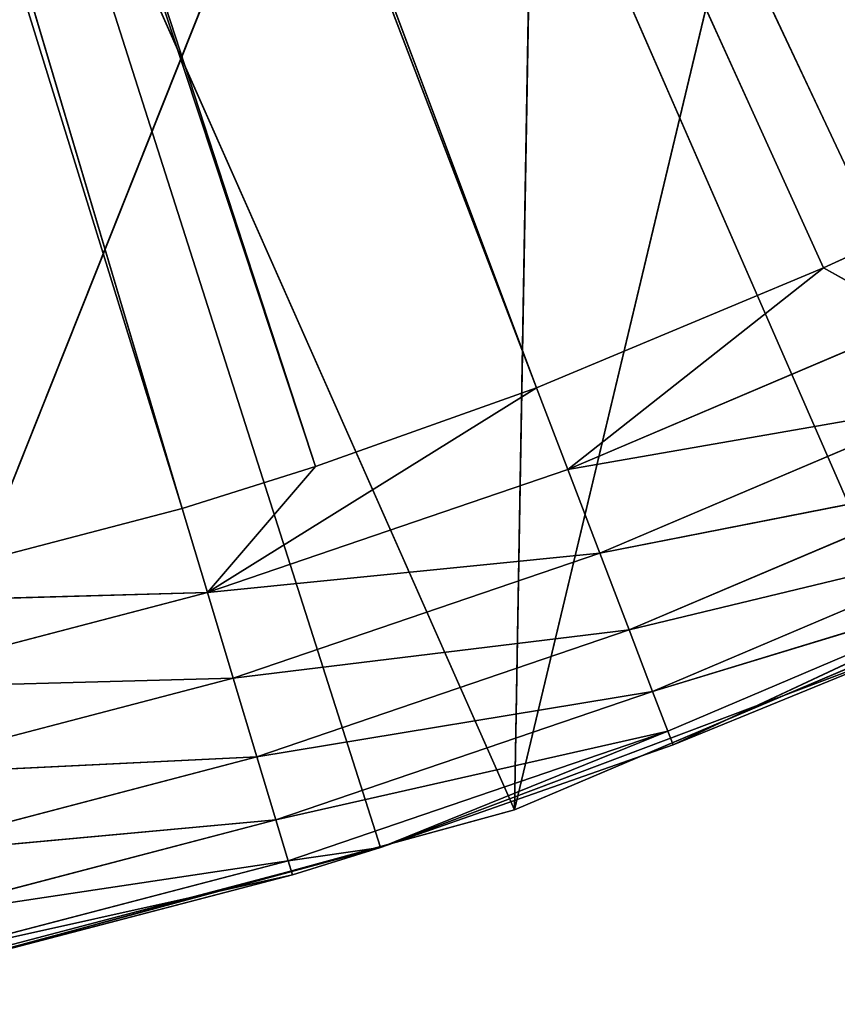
# Model space of a CAD drawing. Extents: x 0 to 20, y -20 to 0.
# Tile 118 of 250: x 12.4 to 13.9, y -19.8 to -18. Entities that reach past the tile are written whole.
import ezdxf

# ---------------------------------------------------------------- set-up
doc = ezdxf.new("R2010")
doc.units = 0
doc.header["$LTSCALE"] = 25.4
doc.layers.get('0').update_dxf_attribs({"color": 13, "linetype": 'CONTINUOUS'})

# ---------------------------------------------------------------- blocks, each defined once
blk = doc.blocks.new('BULB-LED-G9-LENS-9173_STL')
at = {"color": 7}
for p, q in [((12.0209, 52.7474, 19.0723), (12.7236, 52.7852, 19.0527)), ((12.0209, 52.7474, 19.0723), (12.7236, 52.7852, 19.0527)), ((12.0555, 52.7852, 19.2274), (12.7236, 52.7852, 19.0527)), ((12.0555, 52.7852, 19.2274), (12.7236, 52.7852, 19.0527)), ((12.0555, 52.7852, 19.2274), (12.7704, 52.7697, 19.2084)), ((12.0555, 52.7852, 19.2274), (12.7704, 52.7697, 19.2084)), ((12.0908, 52.7697, 19.386), (12.7704, 52.7697, 19.2084)), ((12.0908, 52.7697, 19.386), (12.7704, 52.7697, 19.2084)), ((12.0908, 52.7697, 19.386), (12.8133, 52.7027, 19.351)), ((12.0908, 52.7697, 19.386), (12.8133, 52.7027, 19.351)), ((12.6778, 52.7474, 18.9006), (12.7236, 52.7852, 19.0527)), ((12.6778, 52.7474, 18.9006), (12.7236, 52.7852, 19.0527)), ((12.7236, 52.7852, 19.0527), (12.9192, 52.7474, 18.8244)), ((12.7236, 52.7852, 19.0527), (12.9192, 52.7474, 18.8244)), ((12.7236, 52.7852, 19.0527), (13.3204, 52.7474, 18.6814)), ((13.4352, 52.7697, 18.9816), (12.7236, 52.7852, 19.0527)), ((12.7236, 52.7852, 19.0527), (12.7704, 52.7697, 19.2084)), ((13.4352, 52.7697, 18.9816), (12.7236, 52.7852, 19.0527)), ((13.3771, 52.7852, 18.8298), (12.7236, 52.7852, 19.0527)), ((13.3771, 52.7852, 18.8298), (12.7236, 52.7852, 19.0527)), ((12.7236, 52.7852, 19.0527), (13.3204, 52.7474, 18.6814)), ((12.7236, 52.7852, 19.0527), (12.7704, 52.7697, 19.2084)), ((13.4884, 52.7027, 19.1207), (12.7704, 52.7697, 19.2084)), ((12.7704, 52.7697, 19.2084), (12.8133, 52.7027, 19.351)), ((13.4884, 52.7027, 19.1207), (12.7704, 52.7697, 19.2084)), ((13.4352, 52.7697, 18.9816), (12.7704, 52.7697, 19.2084)), ((13.4352, 52.7697, 18.9816), (12.7704, 52.7697, 19.2084)), ((12.7704, 52.7697, 19.2084), (12.8133, 52.7027, 19.351)), ((13.3771, 52.7852, 18.8298), (13.3204, 52.7474, 18.6814)), ((13.3771, 52.7852, 18.8298), (13.3204, 52.7474, 18.6814)), ((13.8407, 52.7474, 18.4641), (13.3771, 52.7852, 18.8298)), ((13.3771, 52.7852, 18.8298), (14.0126, 52.7852, 18.5597)), ((13.3771, 52.7852, 18.8298), (14.0126, 52.7852, 18.5597)), ((13.3771, 52.7852, 18.8298), (14.0816, 52.7697, 18.7069)), ((13.3771, 52.7852, 18.8298), (14.0816, 52.7697, 18.7069)), ((13.3771, 52.7852, 18.8298), (13.4352, 52.7697, 18.9816)), ((13.3771, 52.7852, 18.8298), (13.4352, 52.7697, 18.9816)), ((13.8407, 52.7474, 18.4641), (13.3771, 52.7852, 18.8298)), ((13.4352, 52.7697, 18.9816), (14.0816, 52.7697, 18.7069)), ((13.4352, 52.7697, 18.9816), (14.0816, 52.7697, 18.7069)), ((13.4352, 52.7697, 18.9816), (14.1448, 52.7027, 18.8417)), ((13.4352, 52.7697, 18.9816), (14.1448, 52.7027, 18.8417)), ((13.4352, 52.7697, 18.9816), (13.4884, 52.7027, 19.1207)), ((13.4352, 52.7697, 18.9816), (13.4884, 52.7027, 19.1207)), ((13.8407, 52.7474, 18.4641), (14.0126, 52.7852, 18.5597)), ((13.8407, 52.7474, 18.4641), (14.0126, 52.7852, 18.5597)), ((10.1861, 49.2157, 10.8605), (12.6778, 52.7474, 18.9006)), ((10.1861, 49.2157, 10.8605), (12.6778, 52.7474, 18.9006)), ((10.2765, 49.2157, 10.8358), (12.9192, 52.7474, 18.8244)), ((10.2765, 49.2157, 10.8358), (12.9192, 52.7474, 18.8244)), ((10.2765, 49.2157, 10.8358), (12.6778, 52.7474, 18.9006)), ((10.2765, 49.2157, 10.8358), (12.6778, 52.7474, 18.9006)), ((10.3122, 49.2157, 10.8232), (13.3204, 52.7474, 18.6814)), ((10.3122, 49.2157, 10.8232), (13.3204, 52.7474, 18.6814)), ((10.3122, 49.2157, 10.8232), (12.9192, 52.7474, 18.8244)), ((10.3122, 49.2157, 10.8232), (12.9192, 52.7474, 18.8244)), ((13.9452, 52.7474, 18.4159), (10.3638, 49.2157, 10.8017)), ((10.3638, 49.2157, 10.8017), (13.8407, 52.7474, 18.4641)), ((13.9452, 52.7474, 18.4159), (10.3638, 49.2157, 10.8017)), ((10.3638, 49.2157, 10.8017), (13.8407, 52.7474, 18.4641)), ((10.3638, 49.2157, 10.8017), (13.3204, 52.7474, 18.6814)), ((10.3638, 49.2157, 10.8017), (13.3204, 52.7474, 18.6814)), ((12.6778, 52.7474, 18.9006), (12.0209, 52.7474, 19.0723)), ((12.6778, 52.7474, 18.9006), (12.0209, 52.7474, 19.0723)), ((12.9192, 52.7474, 18.8244), (12.6778, 52.7474, 18.9006)), ((12.9192, 52.7474, 18.8244), (12.6778, 52.7474, 18.9006)), ((13.3204, 52.7474, 18.6814), (12.9192, 52.7474, 18.8244)), ((13.3204, 52.7474, 18.6814), (12.9192, 52.7474, 18.8244)), ((13.8407, 52.7474, 18.4641), (13.3204, 52.7474, 18.6814)), ((13.8407, 52.7474, 18.4641), (13.3204, 52.7474, 18.6814)), ((13.9452, 52.7474, 18.4159), (13.8407, 52.7474, 18.4641)), ((13.9452, 52.7474, 18.4159), (13.8407, 52.7474, 18.4641)), ((12.1232, 52.7027, 19.5314), (12.8133, 52.7027, 19.351)), ((12.1232, 52.7027, 19.5314), (12.8133, 52.7027, 19.351)), ((12.1232, 52.7027, 19.5314), (12.8477, 52.5914, 19.4653)), ((12.1232, 52.7027, 19.5314), (12.8477, 52.5914, 19.4653)), ((13.531, 52.5914, 19.2322), (12.8133, 52.7027, 19.351)), ((12.8133, 52.7027, 19.351), (12.8477, 52.5914, 19.4653)), ((13.531, 52.5914, 19.2322), (12.8133, 52.7027, 19.351)), ((13.4884, 52.7027, 19.1207), (12.8133, 52.7027, 19.351)), ((13.4884, 52.7027, 19.1207), (12.8133, 52.7027, 19.351)), ((12.8133, 52.7027, 19.351), (12.8477, 52.5914, 19.4653)), ((13.4884, 52.7027, 19.1207), (14.1448, 52.7027, 18.8417)), ((13.4884, 52.7027, 19.1207), (14.1448, 52.7027, 18.8417)), ((13.4884, 52.7027, 19.1207), (14.1955, 52.5914, 18.9498)), ((13.4884, 52.7027, 19.1207), (14.1955, 52.5914, 18.9498)), ((13.4884, 52.7027, 19.1207), (13.531, 52.5914, 19.2322)), ((13.4884, 52.7027, 19.1207), (13.531, 52.5914, 19.2322)), ((12.1492, 52.5914, 19.6479), (12.8477, 52.5914, 19.4653)), ((12.1492, 52.5914, 19.6479), (12.8477, 52.5914, 19.4653)), ((12.1492, 52.5914, 19.6479), (12.8699, 52.4474, 19.5392)), ((12.1492, 52.5914, 19.6479), (12.8699, 52.4474, 19.5392)), ((13.5586, 52.4474, 19.3042), (12.8477, 52.5914, 19.4653)), ((12.8477, 52.5914, 19.4653), (12.8699, 52.4474, 19.5392)), ((13.5586, 52.4474, 19.3042), (12.8477, 52.5914, 19.4653)), ((13.531, 52.5914, 19.2322), (12.8477, 52.5914, 19.4653)), ((13.531, 52.5914, 19.2322), (12.8477, 52.5914, 19.4653)), ((12.8477, 52.5914, 19.4653), (12.8699, 52.4474, 19.5392)), ((13.531, 52.5914, 19.2322), (14.1955, 52.5914, 18.9498)), ((13.531, 52.5914, 19.2322), (14.1955, 52.5914, 18.9498)), ((13.531, 52.5914, 19.2322), (14.2282, 52.4474, 19.0197)), ((13.531, 52.5914, 19.2322), (14.2282, 52.4474, 19.0197)), ((13.531, 52.5914, 19.2322), (13.5586, 52.4474, 19.3042)), ((13.531, 52.5914, 19.2322), (13.5586, 52.4474, 19.3042)), ((12.1659, 52.4474, 19.7232), (12.8699, 52.4474, 19.5392)), ((12.1659, 52.4474, 19.7232), (12.8699, 52.4474, 19.5392)), ((12.1659, 52.4474, 19.7232), (12.8776, 52.2864, 19.5647)), ((12.1659, 52.4474, 19.7232), (12.8776, 52.2864, 19.5647)), ((13.0376, 52.2864, 19.5151), (12.8699, 52.4474, 19.5392)), ((12.8699, 52.4474, 19.5392), (12.8776, 52.2864, 19.5647)), ((13.0376, 52.2864, 19.5151), (12.8699, 52.4474, 19.5392)), ((13.5586, 52.4474, 19.3042), (12.8699, 52.4474, 19.5392)), ((13.5586, 52.4474, 19.3042), (12.8699, 52.4474, 19.5392)), ((12.8699, 52.4474, 19.5392), (12.8776, 52.2864, 19.5647)), ((13.5586, 52.4474, 19.3042), (13.0376, 52.2864, 19.5151)), ((13.5586, 52.4474, 19.3042), (13.0376, 52.2864, 19.5151)), ((13.5681, 52.2864, 19.3291), (13.5586, 52.4474, 19.3042)), ((13.5586, 52.4474, 19.3042), (14.2282, 52.4474, 19.0197)), ((13.5681, 52.2864, 19.3291), (13.5586, 52.4474, 19.3042)), ((13.5586, 52.4474, 19.3042), (14.2282, 52.4474, 19.0197)), ((13.5681, 52.2864, 19.3291), (14.2282, 52.4474, 19.0197)), ((13.5681, 52.2864, 19.3291), (14.2282, 52.4474, 19.0197)), ((12.8776, 52.2864, 19.5647), (12.1717, 52.2864, 19.7492)), ((12.1717, 52.2864, 19.7492), (13.0376, 45.0385, 19.5151)), ((12.1717, 52.2864, 19.7492), (13.0376, 45.0385, 19.5151)), ((12.8776, 52.2864, 19.5647), (12.1717, 52.2864, 19.7492)), ((13.0376, 52.2864, 19.5151), (12.8776, 52.2864, 19.5647)), ((12.8776, 52.2864, 19.5647), (13.0376, 45.0385, 19.5151)), ((12.8776, 52.2864, 19.5647), (13.0376, 45.0385, 19.5151)), ((13.0376, 52.2864, 19.5151), (12.8776, 52.2864, 19.5647)), ((13.0376, 52.2864, 19.5151), (13.0376, 45.0385, 19.5151)), ((13.0376, 45.0385, 19.5151), (13.5681, 52.2864, 19.3291)), ((13.5681, 52.2864, 19.3291), (13.0376, 52.2864, 19.5151)), ((13.0376, 45.0385, 19.5151), (13.5681, 52.2864, 19.3291)), ((13.0376, 52.2864, 19.5151), (13.0376, 45.0385, 19.5151)), ((13.5681, 52.2864, 19.3291), (13.0376, 52.2864, 19.5151)), ((13.9998, 45.0385, 19.1524), (13.5681, 52.2864, 19.3291)), ((13.9998, 45.0385, 19.1524), (13.5681, 52.2864, 19.3291)), ((13.9998, 52.2864, 19.1524), (13.5681, 52.2864, 19.3291)), ((13.9998, 52.2864, 19.1524), (13.5681, 52.2864, 19.3291)), ((10, 45.0385, 10), (13.0376, 45.0385, 19.5151)), ((13.9998, 45.0385, 19.1524), (10, 45.0385, 10)), ((13.9998, 45.0385, 19.1524), (10, 45.0385, 10)), ((10, 45.0385, 10), (13.0376, 45.0385, 19.5151)), ((13.0376, 45.0385, 19.5151), (12.0431, 45.0385, 19.777)), ((13.0376, 45.0385, 19.5151), (12.0431, 45.0385, 19.777)), ((13.9998, 45.0385, 19.1524), (13.0376, 45.0385, 19.5151)), ((13.9998, 45.0385, 19.1524), (13.0376, 45.0385, 19.5151))]:
    blk.add_line(p, q, dxfattribs=at)
at = {"color": 9}
for p, q in [((13.2802, 45.012, 19.4467), (11.9919, 45.012, 19.7996)), ((11.9919, 45.012, 19.7996), (13.2802, 18.012, 19.4467)), ((11.9919, 45.012, 19.7996), (13.2802, 18.012, 19.4467)), ((13.2802, 45.012, 19.4467), (11.9919, 45.012, 19.7996)), ((13.2802, 45.012, 19.4467), (12.2629, 45.012, 17.1505)), ((13.2802, 45.012, 19.4467), (12.2629, 45.012, 17.1505)), ((14.5101, 45.012, 18.9252), (13.2802, 45.012, 19.4467)), ((13.2802, 45.012, 19.4467), (14.5101, 18.012, 18.9252)), ((13.2802, 45.012, 19.4467), (14.5101, 18.012, 18.9252)), ((13.2802, 45.012, 19.4467), (13.2802, 18.012, 19.4467)), ((13.2802, 45.012, 19.4467), (13.2802, 18.012, 19.4467)), ((13.2802, 45.012, 19.4467), (13.3279, 45.012, 16.7212)), ((13.2802, 45.012, 19.4467), (13.3279, 45.012, 16.7212)), ((14.5101, 45.012, 18.9252), (13.2802, 45.012, 19.4467)), ((13.2802, 18.012, 19.4467), (11.9919, 18.012, 19.7996)), ((11.9919, 18.012, 19.7996), (15, 18.012, 12.25)), ((11.9919, 18.012, 19.7996), (15, 18.012, 12.25)), ((13.2802, 18.012, 19.4467), (11.9919, 18.012, 19.7996)), ((14.5101, 18.012, 18.9252), (13.2802, 18.012, 19.4467)), ((13.2802, 18.012, 19.4467), (15, 18.012, 12.25)), ((13.2802, 18.012, 19.4467), (15, 18.012, 12.25)), ((14.5101, 18.012, 18.9252), (13.2802, 18.012, 19.4467))]:
    blk.add_line(p, q, dxfattribs=at)
at = {"color": 7}
mesh = blk.add_polyface(dxfattribs=at)
corners = [(12.0209, 52.7474, 19.0723), (12.7236, 52.7852, 19.0527), (12.6778, 52.7474, 18.9006)]
mesh.append_faces([[corners[k] for k in face] for face in [(0, 1, 2)]], dxfattribs={"color": 7})
mesh = blk.add_polyface(dxfattribs=at)
corners = [(12.0555, 52.7852, 19.2274), (12.7236, 52.7852, 19.0527), (12.0209, 52.7474, 19.0723)]
mesh.append_faces([[corners[k] for k in face] for face in [(0, 1, 2)]], dxfattribs={"color": 7})
mesh = blk.add_polyface(dxfattribs=at)
corners = [(12.0555, 52.7852, 19.2274), (12.7704, 52.7697, 19.2084), (12.7236, 52.7852, 19.0527)]
mesh.append_faces([[corners[k] for k in face] for face in [(0, 1, 2)]], dxfattribs={"color": 7})
mesh = blk.add_polyface(dxfattribs=at)
corners = [(12.0908, 52.7697, 19.386), (12.7704, 52.7697, 19.2084), (12.0555, 52.7852, 19.2274)]
mesh.append_faces([[corners[k] for k in face] for face in [(0, 1, 2)]], dxfattribs={"color": 7})
mesh = blk.add_polyface(dxfattribs=at)
corners = [(12.0908, 52.7697, 19.386), (12.8133, 52.7027, 19.351), (12.7704, 52.7697, 19.2084)]
mesh.append_faces([[corners[k] for k in face] for face in [(0, 1, 2)]], dxfattribs={"color": 7})
mesh = blk.add_polyface(dxfattribs=at)
corners = [(12.1232, 52.7027, 19.5314), (12.8133, 52.7027, 19.351), (12.0908, 52.7697, 19.386)]
mesh.append_faces([[corners[k] for k in face] for face in [(0, 1, 2)]], dxfattribs={"color": 7})
mesh = blk.add_polyface(dxfattribs=at)
corners = [(12.7236, 52.7852, 19.0527), (12.9192, 52.7474, 18.8244), (12.6778, 52.7474, 18.9006)]
mesh.append_faces([[corners[k] for k in face] for face in [(0, 1, 2)]], dxfattribs={"color": 7})
mesh = blk.add_polyface(dxfattribs=at)
corners = [(12.7236, 52.7852, 19.0527), (13.3204, 52.7474, 18.6814), (12.9192, 52.7474, 18.8244)]
mesh.append_faces([[corners[k] for k in face] for face in [(0, 1, 2)]], dxfattribs={"color": 7})
mesh = blk.add_polyface(dxfattribs=at)
corners = [(12.7704, 52.7697, 19.2084), (13.4352, 52.7697, 18.9816), (12.7236, 52.7852, 19.0527)]
mesh.append_faces([[corners[k] for k in face] for face in [(0, 1, 2)]], dxfattribs={"color": 7})
mesh = blk.add_polyface(dxfattribs=at)
corners = [(12.7236, 52.7852, 19.0527), (13.4352, 52.7697, 18.9816), (13.3771, 52.7852, 18.8298)]
mesh.append_faces([[corners[k] for k in face] for face in [(0, 1, 2)]], dxfattribs={"color": 7})
mesh = blk.add_polyface(dxfattribs=at)
corners = [(12.7236, 52.7852, 19.0527), (13.3771, 52.7852, 18.8298), (13.3204, 52.7474, 18.6814)]
mesh.append_faces([[corners[k] for k in face] for face in [(0, 1, 2)]], dxfattribs={"color": 7})
mesh = blk.add_polyface(dxfattribs=at)
corners = [(12.8133, 52.7027, 19.351), (13.4884, 52.7027, 19.1207), (12.7704, 52.7697, 19.2084)]
mesh.append_faces([[corners[k] for k in face] for face in [(0, 1, 2)]], dxfattribs={"color": 7})
mesh = blk.add_polyface(dxfattribs=at)
corners = [(12.7704, 52.7697, 19.2084), (13.4884, 52.7027, 19.1207), (13.4352, 52.7697, 18.9816)]
mesh.append_faces([[corners[k] for k in face] for face in [(0, 1, 2)]], dxfattribs={"color": 7})
mesh = blk.add_polyface(dxfattribs=at)
corners = [(13.3771, 52.7852, 18.8298), (13.8407, 52.7474, 18.4641), (13.3204, 52.7474, 18.6814)]
mesh.append_faces([[corners[k] for k in face] for face in [(0, 1, 2)]], dxfattribs={"color": 7})
mesh = blk.add_polyface(dxfattribs=at)
corners = [(13.3771, 52.7852, 18.8298), (14.0126, 52.7852, 18.5597), (13.8407, 52.7474, 18.4641)]
mesh.append_faces([[corners[k] for k in face] for face in [(0, 1, 2)]], dxfattribs={"color": 7})
mesh = blk.add_polyface(dxfattribs=at)
corners = [(13.3771, 52.7852, 18.8298), (14.0816, 52.7697, 18.7069), (14.0126, 52.7852, 18.5597)]
mesh.append_faces([[corners[k] for k in face] for face in [(0, 1, 2)]], dxfattribs={"color": 7})
mesh = blk.add_polyface(dxfattribs=at)
corners = [(13.4352, 52.7697, 18.9816), (14.0816, 52.7697, 18.7069), (13.3771, 52.7852, 18.8298)]
mesh.append_faces([[corners[k] for k in face] for face in [(0, 1, 2)]], dxfattribs={"color": 7})
mesh = blk.add_polyface(dxfattribs=at)
corners = [(13.4352, 52.7697, 18.9816), (14.1448, 52.7027, 18.8417), (14.0816, 52.7697, 18.7069)]
mesh.append_faces([[corners[k] for k in face] for face in [(0, 1, 2)]], dxfattribs={"color": 7})
mesh = blk.add_polyface(dxfattribs=at)
corners = [(13.4884, 52.7027, 19.1207), (14.1448, 52.7027, 18.8417), (13.4352, 52.7697, 18.9816)]
mesh.append_faces([[corners[k] for k in face] for face in [(0, 1, 2)]], dxfattribs={"color": 7})
mesh = blk.add_polyface(dxfattribs=at)
corners = [(14.0126, 52.7852, 18.5597), (13.9452, 52.7474, 18.4159), (13.8407, 52.7474, 18.4641)]
mesh.append_faces([[corners[k] for k in face] for face in [(0, 1, 2)]], dxfattribs={"color": 7})
mesh = blk.add_polyface(dxfattribs=at)
corners = [(12.6778, 52.7474, 18.9006), (10.2765, 49.2157, 10.8358), (10.1861, 49.2157, 10.8605)]
mesh.append_faces([[corners[k] for k in face] for face in [(0, 1, 2)]], dxfattribs={"color": 7})
mesh = blk.add_polyface(dxfattribs=at)
corners = [(12.0209, 52.7474, 19.0723), (12.6778, 52.7474, 18.9006), (10.1861, 49.2157, 10.8605)]
mesh.append_faces([[corners[k] for k in face] for face in [(0, 1, 2)]], dxfattribs={"color": 7})
mesh = blk.add_polyface(dxfattribs=at)
corners = [(12.9192, 52.7474, 18.8244), (10.3122, 49.2157, 10.8232), (10.2765, 49.2157, 10.8358)]
mesh.append_faces([[corners[k] for k in face] for face in [(0, 1, 2)]], dxfattribs={"color": 7})
mesh = blk.add_polyface(dxfattribs=at)
corners = [(12.6778, 52.7474, 18.9006), (12.9192, 52.7474, 18.8244), (10.2765, 49.2157, 10.8358)]
mesh.append_faces([[corners[k] for k in face] for face in [(0, 1, 2)]], dxfattribs={"color": 7})
mesh = blk.add_polyface(dxfattribs=at)
corners = [(13.3204, 52.7474, 18.6814), (10.3638, 49.2157, 10.8017), (10.3122, 49.2157, 10.8232)]
mesh.append_faces([[corners[k] for k in face] for face in [(0, 1, 2)]], dxfattribs={"color": 7})
mesh = blk.add_polyface(dxfattribs=at)
corners = [(12.9192, 52.7474, 18.8244), (13.3204, 52.7474, 18.6814), (10.3122, 49.2157, 10.8232)]
mesh.append_faces([[corners[k] for k in face] for face in [(0, 1, 2)]], dxfattribs={"color": 7})
mesh = blk.add_polyface(dxfattribs=at)
corners = [(13.8407, 52.7474, 18.4641), (13.9452, 52.7474, 18.4159), (10.3638, 49.2157, 10.8017)]
mesh.append_faces([[corners[k] for k in face] for face in [(0, 1, 2)]], dxfattribs={"color": 7})
mesh = blk.add_polyface(dxfattribs=at)
corners = [(13.9452, 52.7474, 18.4159), (14.549, 52.7474, 18.1054), (10.3638, 49.2157, 10.8017)]
mesh.append_faces([[corners[k] for k in face] for face in [(0, 1, 2)]], dxfattribs={"color": 7})
mesh = blk.add_polyface(dxfattribs=at)
corners = [(14.549, 52.7474, 18.1054), (10.4469, 49.2157, 10.7585), (10.3638, 49.2157, 10.8017)]
mesh.append_faces([[corners[k] for k in face] for face in [(0, 1, 2)]], dxfattribs={"color": 7})
mesh = blk.add_polyface(dxfattribs=at)
corners = [(13.3204, 52.7474, 18.6814), (13.8407, 52.7474, 18.4641), (10.3638, 49.2157, 10.8017)]
mesh.append_faces([[corners[k] for k in face] for face in [(0, 1, 2)]], dxfattribs={"color": 7})
mesh = blk.add_polyface(dxfattribs=at)
corners = [(14.549, 52.7474, 18.1054), (14.7186, 52.7474, 18.0079), (10.4469, 49.2157, 10.7585)]
mesh.append_faces([[corners[k] for k in face] for face in [(0, 1, 2)]], dxfattribs={"color": 7})
mesh = blk.add_polyface(dxfattribs=at)
corners = [(12.1232, 52.7027, 19.5314), (12.8477, 52.5914, 19.4653), (12.8133, 52.7027, 19.351)]
mesh.append_faces([[corners[k] for k in face] for face in [(0, 1, 2)]], dxfattribs={"color": 7})
mesh = blk.add_polyface(dxfattribs=at)
corners = [(12.1492, 52.5914, 19.6479), (12.8477, 52.5914, 19.4653), (12.1232, 52.7027, 19.5314)]
mesh.append_faces([[corners[k] for k in face] for face in [(0, 1, 2)]], dxfattribs={"color": 7})
mesh = blk.add_polyface(dxfattribs=at)
corners = [(12.8477, 52.5914, 19.4653), (13.531, 52.5914, 19.2322), (12.8133, 52.7027, 19.351)]
mesh.append_faces([[corners[k] for k in face] for face in [(0, 1, 2)]], dxfattribs={"color": 7})
mesh = blk.add_polyface(dxfattribs=at)
corners = [(12.8133, 52.7027, 19.351), (13.531, 52.5914, 19.2322), (13.4884, 52.7027, 19.1207)]
mesh.append_faces([[corners[k] for k in face] for face in [(0, 1, 2)]], dxfattribs={"color": 7})
mesh = blk.add_polyface(dxfattribs=at)
corners = [(13.4884, 52.7027, 19.1207), (14.1955, 52.5914, 18.9498), (14.1448, 52.7027, 18.8417)]
mesh.append_faces([[corners[k] for k in face] for face in [(0, 1, 2)]], dxfattribs={"color": 7})
mesh = blk.add_polyface(dxfattribs=at)
corners = [(13.531, 52.5914, 19.2322), (14.1955, 52.5914, 18.9498), (13.4884, 52.7027, 19.1207)]
mesh.append_faces([[corners[k] for k in face] for face in [(0, 1, 2)]], dxfattribs={"color": 7})
mesh = blk.add_polyface(dxfattribs=at)
corners = [(12.8699, 52.4474, 19.5392), (12.8477, 52.5914, 19.4653), (12.1492, 52.5914, 19.6479)]
mesh.append_faces([[corners[k] for k in face] for face in [(0, 1, 2)]], dxfattribs={"color": 7})
mesh = blk.add_polyface(dxfattribs=at)
corners = [(12.8699, 52.4474, 19.5392), (12.1492, 52.5914, 19.6479), (12.1659, 52.4474, 19.7232)]
mesh.append_faces([[corners[k] for k in face] for face in [(0, 1, 2)]], dxfattribs={"color": 7})
mesh = blk.add_polyface(dxfattribs=at)
corners = [(13.5586, 52.4474, 19.3042), (12.8477, 52.5914, 19.4653), (12.8699, 52.4474, 19.5392)]
mesh.append_faces([[corners[k] for k in face] for face in [(0, 1, 2)]], dxfattribs={"color": 7})
mesh = blk.add_polyface(dxfattribs=at)
corners = [(13.5586, 52.4474, 19.3042), (13.531, 52.5914, 19.2322), (12.8477, 52.5914, 19.4653)]
mesh.append_faces([[corners[k] for k in face] for face in [(0, 1, 2)]], dxfattribs={"color": 7})
mesh = blk.add_polyface(dxfattribs=at)
corners = [(14.2282, 52.4474, 19.0197), (14.1955, 52.5914, 18.9498), (13.531, 52.5914, 19.2322)]
mesh.append_faces([[corners[k] for k in face] for face in [(0, 1, 2)]], dxfattribs={"color": 7})
mesh = blk.add_polyface(dxfattribs=at)
corners = [(14.2282, 52.4474, 19.0197), (13.531, 52.5914, 19.2322), (13.5586, 52.4474, 19.3042)]
mesh.append_faces([[corners[k] for k in face] for face in [(0, 1, 2)]], dxfattribs={"color": 7})
mesh = blk.add_polyface(dxfattribs=at)
corners = [(12.8776, 52.2864, 19.5647), (12.8699, 52.4474, 19.5392), (12.1659, 52.4474, 19.7232)]
mesh.append_faces([[corners[k] for k in face] for face in [(0, 1, 2)]], dxfattribs={"color": 7})
mesh = blk.add_polyface(dxfattribs=at)
corners = [(12.8776, 52.2864, 19.5647), (12.1659, 52.4474, 19.7232), (12.1717, 52.2864, 19.7492)]
mesh.append_faces([[corners[k] for k in face] for face in [(0, 1, 2)]], dxfattribs={"color": 7})
mesh = blk.add_polyface(dxfattribs=at)
corners = [(13.0376, 52.2864, 19.5151), (12.8699, 52.4474, 19.5392), (12.8776, 52.2864, 19.5647)]
mesh.append_faces([[corners[k] for k in face] for face in [(0, 1, 2)]], dxfattribs={"color": 7})
mesh = blk.add_polyface(dxfattribs=at)
corners = [(13.5586, 52.4474, 19.3042), (12.8699, 52.4474, 19.5392), (13.0376, 52.2864, 19.5151)]
mesh.append_faces([[corners[k] for k in face] for face in [(0, 1, 2)]], dxfattribs={"color": 7})
mesh = blk.add_polyface(dxfattribs=at)
corners = [(13.5681, 52.2864, 19.3291), (13.5586, 52.4474, 19.3042), (13.0376, 52.2864, 19.5151)]
mesh.append_faces([[corners[k] for k in face] for face in [(0, 1, 2)]], dxfattribs={"color": 7})
mesh = blk.add_polyface(dxfattribs=at)
corners = [(14.2282, 52.4474, 19.0197), (13.5586, 52.4474, 19.3042), (13.5681, 52.2864, 19.3291)]
mesh.append_faces([[corners[k] for k in face] for face in [(0, 1, 2)]], dxfattribs={"color": 7})
mesh = blk.add_polyface(dxfattribs=at)
corners = [(14.2282, 52.4474, 19.0197), (13.5681, 52.2864, 19.3291), (13.9998, 52.2864, 19.1524)]
mesh.append_faces([[corners[k] for k in face] for face in [(0, 1, 2)]], dxfattribs={"color": 7})
mesh = blk.add_polyface(dxfattribs=at)
corners = [(13.0376, 45.0385, 19.5151), (12.1717, 52.2864, 19.7492), (12.0431, 45.0385, 19.777)]
mesh.append_faces([[corners[k] for k in face] for face in [(0, 1, 2)]], dxfattribs={"color": 7})
mesh = blk.add_polyface(dxfattribs=at)
corners = [(13.0376, 45.0385, 19.5151), (12.8776, 52.2864, 19.5647), (12.1717, 52.2864, 19.7492)]
mesh.append_faces([[corners[k] for k in face] for face in [(0, 1, 2)]], dxfattribs={"color": 7})
mesh = blk.add_polyface(dxfattribs=at)
corners = [(13.0376, 52.2864, 19.5151), (12.8776, 52.2864, 19.5647), (13.0376, 45.0385, 19.5151)]
mesh.append_faces([[corners[k] for k in face] for face in [(0, 1, 2)]], dxfattribs={"color": 7})
mesh = blk.add_polyface(dxfattribs=at)
corners = [(13.5681, 52.2864, 19.3291), (13.0376, 52.2864, 19.5151), (13.0376, 45.0385, 19.5151)]
mesh.append_faces([[corners[k] for k in face] for face in [(0, 1, 2)]], dxfattribs={"color": 7})
mesh = blk.add_polyface(dxfattribs=at)
corners = [(13.9998, 45.0385, 19.1524), (13.5681, 52.2864, 19.3291), (13.0376, 45.0385, 19.5151)]
mesh.append_faces([[corners[k] for k in face] for face in [(0, 1, 2)]], dxfattribs={"color": 7})
mesh = blk.add_polyface(dxfattribs=at)
corners = [(13.9998, 52.2864, 19.1524), (13.5681, 52.2864, 19.3291), (13.9998, 45.0385, 19.1524)]
mesh.append_faces([[corners[k] for k in face] for face in [(0, 1, 2)]], dxfattribs={"color": 7})
mesh = blk.add_polyface(dxfattribs=at)
corners = [(12.0431, 45.0385, 19.777), (10, 45.0385, 10), (13.0376, 45.0385, 19.5151)]
mesh.append_faces([[corners[k] for k in face] for face in [(0, 1, 2)]], dxfattribs={"color": 7})
mesh = blk.add_polyface(dxfattribs=at)
corners = [(14.9197, 45.0385, 18.6926), (10, 45.0385, 10), (15.7874, 45.0385, 18.1407)]
mesh.append_faces([[corners[k] for k in face] for face in [(0, 1, 2)]], dxfattribs={"color": 7})
mesh = blk.add_polyface(dxfattribs=at)
corners = [(13.9998, 45.0385, 19.1524), (10, 45.0385, 10), (14.9197, 45.0385, 18.6926)]
mesh.append_faces([[corners[k] for k in face] for face in [(0, 1, 2)]], dxfattribs={"color": 7})
mesh = blk.add_polyface(dxfattribs=at)
corners = [(13.0376, 45.0385, 19.5151), (10, 45.0385, 10), (13.9998, 45.0385, 19.1524)]
mesh.append_faces([[corners[k] for k in face] for face in [(0, 1, 2)]], dxfattribs={"color": 7})
mesh = blk.add_polyface(dxfattribs=at)
corners = [(15.7874, 45.0385, 18.1407), (10, 45.0385, 10), (16.5937, 45.0385, 17.5025)]
mesh.append_faces([[corners[k] for k in face] for face in [(0, 1, 2)]], dxfattribs={"color": 7})
at = {"color": 9}
mesh = blk.add_polyface(dxfattribs=at)
corners = [(13.2802, 45.012, 19.4467), (11.9919, 45.012, 19.7996), (13.2802, 18.012, 19.4467)]
mesh.append_faces([[corners[k] for k in face] for face in [(0, 1, 2)]], dxfattribs={"color": 9})
mesh = blk.add_polyface(dxfattribs=at)
corners = [(13.2802, 18.012, 19.4467), (11.9919, 45.012, 19.7996), (11.9919, 18.012, 19.7996)]
mesh.append_faces([[corners[k] for k in face] for face in [(0, 1, 2)]], dxfattribs={"color": 9})
mesh = blk.add_polyface(dxfattribs=at)
corners = [(11.9919, 45.012, 19.7996), (13.2802, 45.012, 19.4467), (12.2629, 45.012, 17.1505)]
mesh.append_faces([[corners[k] for k in face] for face in [(0, 1, 2)]], dxfattribs={"color": 9})
mesh = blk.add_polyface(dxfattribs=at)
corners = [(13.2802, 45.012, 19.4467), (13.3279, 45.012, 16.7212), (12.2629, 45.012, 17.1505)]
mesh.append_faces([[corners[k] for k in face] for face in [(0, 1, 2)]], dxfattribs={"color": 9})
mesh = blk.add_polyface(dxfattribs=at)
corners = [(14.5101, 45.012, 18.9252), (13.2802, 45.012, 19.4467), (14.5101, 18.012, 18.9252)]
mesh.append_faces([[corners[k] for k in face] for face in [(0, 1, 2)]], dxfattribs={"color": 9})
mesh = blk.add_polyface(dxfattribs=at)
corners = [(14.5101, 18.012, 18.9252), (13.2802, 45.012, 19.4467), (13.2802, 18.012, 19.4467)]
mesh.append_faces([[corners[k] for k in face] for face in [(0, 1, 2)]], dxfattribs={"color": 9})
mesh = blk.add_polyface(dxfattribs=at)
corners = [(13.2802, 45.012, 19.4467), (14.5101, 45.012, 18.9252), (13.3279, 45.012, 16.7212)]
mesh.append_faces([[corners[k] for k in face] for face in [(0, 1, 2)]], dxfattribs={"color": 9})
mesh = blk.add_polyface(dxfattribs=at)
corners = [(14.5101, 45.012, 18.9252), (14.3149, 45.012, 16.1345), (13.3279, 45.012, 16.7212)]
mesh.append_faces([[corners[k] for k in face] for face in [(0, 1, 2)]], dxfattribs={"color": 9})
mesh = blk.add_polyface(dxfattribs=at)
corners = [(11.9919, 18.012, 19.7996), (5, 18.012, 12.25), (15, 18.012, 12.25)]
mesh.append_faces([[corners[k] for k in face] for face in [(0, 1, 2)]], dxfattribs={"color": 9})
mesh = blk.add_polyface(dxfattribs=at)
corners = [(11.9919, 18.012, 19.7996), (15, 18.012, 12.25), (13.2802, 18.012, 19.4467)]
mesh.append_faces([[corners[k] for k in face] for face in [(0, 1, 2)]], dxfattribs={"color": 9})
mesh = blk.add_polyface(dxfattribs=at)
corners = [(13.2802, 18.012, 19.4467), (15, 18.012, 12.25), (14.5101, 18.012, 18.9252)]
mesh.append_faces([[corners[k] for k in face] for face in [(0, 1, 2)]], dxfattribs={"color": 9})

msp = doc.modelspace()

# ---------------------------------------------------------------- block references
at = {"color": 0, "extrusion": (0, -1, -1.11022e-16)}
msp.add_blockref('BULB-LED-G9-LENS-9173_STL', (0, 0), dxfattribs=at)

doc.saveas('drawing.dxf')
